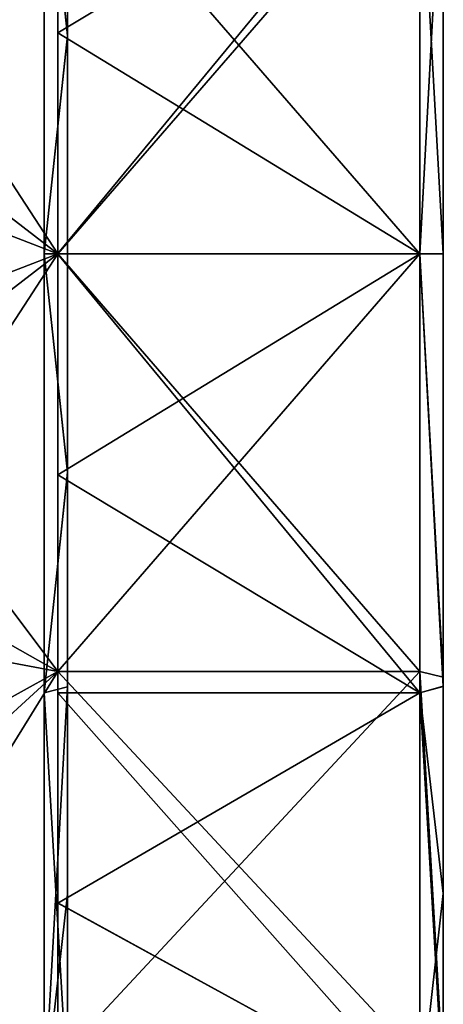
# Model space of a CAD drawing. Header units: millimetres. Extents: x -229 to 223, y -69 to 475.
# Tile 80 of 92: x 204 to 223, y 328 to 370. Entities that reach past the tile are written whole.
import ezdxf

# ---------------------------------------------------------------- set-up
doc = ezdxf.new("R2010")
doc.units = ezdxf.units.MM
doc.header["$LTSCALE"] = 65.185185
for name, color, linetype in [('224', 7, 'CONTINUOUS'), ('225', 7, 'CONTINUOUS'), ('226', 7, 'CONTINUOUS'), ('227', 7, 'CONTINUOUS'), ('228', 7, 'CONTINUOUS'), ('229', 7, 'CONTINUOUS'), ('230', 7, 'CONTINUOUS'), ('231', 7, 'CONTINUOUS'), ('232', 7, 'CONTINUOUS'), ('233', 7, 'CONTINUOUS'), ('234', 7, 'CONTINUOUS')]:
    doc.layers.add(name, color=color, linetype=linetype)

msp = doc.modelspace()

# ---------------------------------------------------------------- linework, layer by layer
at = {"layer": '224', "color": 7, "linetype": 'Continuous'}
for points in [[(205.5, 378.764, 70.03), (205.5, 360, 72.5), (206.5, 369.346, 70.886), (205.5, 378.764, 70.03)], [(206.5, 378.519, 69.059), (205.5, 378.764, 70.03), (206.5, 369.346, 70.886), (206.5, 378.519, 69.059)], [(206.5, 369.346, 70.886), (205.5, 360, 72.5), (206.5, 360.01, 71.499), (206.5, 369.346, 70.886)], [(206.5, 360.01, 71.499), (205.5, 360, 72.5), (206.5, 350.667, 70.888), (206.5, 360.01, 71.499)], [(205.5, 360, 72.5), (205.5, 341.236, 70.03), (206.5, 350.667, 70.888), (205.5, 360, 72.5)], [(206.5, 350.667, 70.888), (205.5, 341.236, 70.03), (206.5, 341.48, 69.059), (206.5, 350.667, 70.888)], [(205.5, 341.236, 70.03), (205.5, 323.75, 62.787), (206.5, 341.48, 69.059), (205.5, 341.236, 70.03)], [(206.5, 341.48, 69.059), (205.5, 323.75, 62.787), (206.5, 332.616, 66.048), (206.5, 341.48, 69.059)], [(206.5, 332.616, 66.048), (205.5, 323.75, 62.787), (206.5, 324.236, 61.912), (206.5, 332.616, 66.048)]]:
    msp.add_3dface(points, dxfattribs=at)
at = {"layer": '225', "color": 7, "linetype": 'Continuous'}
for points in [[(206.5, 288.5), (206.5, 431.5), (206.5, 430.886, 9.354), (206.5, 288.5)], [(206.5, 431.5), (206.5, 288.5), (206.5, 289.114, -9.354), (206.5, 431.5)], [(206.5, 430.888, -9.335), (206.5, 431.5), (206.5, 289.114, -9.354), (206.5, 430.888, -9.335)], [(206.5, 429.06, -18.518), (206.5, 430.888, -9.335), (206.5, 289.114, -9.354), (206.5, 429.06, -18.518)], [(206.5, 288.5), (206.5, 430.886, 9.354), (206.5, 289.112, 9.335), (206.5, 288.5)], [(206.5, 430.886, 9.354), (206.5, 429.049, 18.559), (206.5, 290.94, 18.518), (206.5, 430.886, 9.354)], [(206.5, 430.886, 9.354), (206.5, 290.94, 18.518), (206.5, 289.112, 9.335), (206.5, 430.886, 9.354)], [(206.5, 421.919, -35.753), (206.5, 429.06, -18.518), (206.5, 293.975, -27.439), (206.5, 421.919, -35.753)], [(206.5, 293.975, -27.439), (206.5, 429.06, -18.518), (206.5, 290.951, -18.559), (206.5, 293.975, -27.439)], [(206.5, 290.951, -18.559), (206.5, 429.06, -18.518), (206.5, 289.114, -9.354), (206.5, 290.951, -18.559)], [(206.5, 429.049, 18.559), (206.5, 426.025, 27.439), (206.5, 290.94, 18.518), (206.5, 429.049, 18.559)], [(206.5, 426.025, 27.439), (206.5, 421.883, 35.815), (206.5, 298.081, 35.753), (206.5, 426.025, 27.439)], [(206.5, 426.025, 27.439), (206.5, 298.081, 35.753), (206.5, 290.94, 18.518), (206.5, 426.025, 27.439)], [(206.5, 410.557, -50.558), (206.5, 421.919, -35.753), (206.5, 298.117, -35.815), (206.5, 410.557, -50.558)], [(206.5, 298.117, -35.815), (206.5, 421.919, -35.753), (206.5, 293.975, -27.439), (206.5, 298.117, -35.815)], [(206.5, 421.883, 35.815), (206.5, 410.518, 50.598), (206.5, 309.443, 50.558), (206.5, 421.883, 35.815)], [(206.5, 421.883, 35.815), (206.5, 309.443, 50.558), (206.5, 298.081, 35.753), (206.5, 421.883, 35.815)], [(206.5, 395.764, -61.912), (206.5, 410.557, -50.558), (206.5, 309.482, -50.598), (206.5, 395.764, -61.912)], [(206.5, 309.482, -50.598), (206.5, 410.557, -50.558), (206.5, 298.117, -35.815), (206.5, 309.482, -50.598)], [(206.5, 410.518, 50.598), (206.5, 395.738, 61.927), (206.5, 324.236, 61.912), (206.5, 410.518, 50.598)], [(206.5, 410.518, 50.598), (206.5, 324.236, 61.912), (206.5, 309.443, 50.558), (206.5, 410.518, 50.598)], [(206.5, 387.384, -66.048), (206.5, 395.764, -61.912), (206.5, 324.262, -61.927), (206.5, 387.384, -66.048)], [(206.5, 324.262, -61.927), (206.5, 395.764, -61.912), (206.5, 309.482, -50.598), (206.5, 324.262, -61.927)], [(206.5, 395.738, 61.927), (206.5, 378.519, 69.059), (206.5, 332.616, 66.048), (206.5, 395.738, 61.927)], [(206.5, 395.738, 61.927), (206.5, 332.616, 66.048), (206.5, 324.236, 61.912), (206.5, 395.738, 61.927)], [(206.5, 378.52, -69.059), (206.5, 387.384, -66.048), (206.5, 341.481, -69.059), (206.5, 378.52, -69.059)], [(206.5, 341.481, -69.059), (206.5, 387.384, -66.048), (206.5, 324.262, -61.927), (206.5, 341.481, -69.059)], [(206.5, 369.333, -70.888), (206.5, 378.52, -69.059), (206.5, 350.654, -70.886), (206.5, 369.333, -70.888)], [(206.5, 350.654, -70.886), (206.5, 378.52, -69.059), (206.5, 341.481, -69.059), (206.5, 350.654, -70.886)], [(206.5, 378.519, 69.059), (206.5, 369.346, 70.886), (206.5, 341.48, 69.059), (206.5, 378.519, 69.059)], [(206.5, 378.519, 69.059), (206.5, 341.48, 69.059), (206.5, 332.616, 66.048), (206.5, 378.519, 69.059)], [(206.5, 369.346, 70.886), (206.5, 360.01, 71.499), (206.5, 350.667, 70.888), (206.5, 369.346, 70.886)], [(206.5, 369.346, 70.886), (206.5, 350.667, 70.888), (206.5, 341.48, 69.059), (206.5, 369.346, 70.886)], [(206.5, 359.99, -71.499), (206.5, 369.333, -70.888), (206.5, 350.654, -70.886), (206.5, 359.99, -71.499)]]:
    msp.add_3dface(points, dxfattribs=at)
at = {"layer": '226', "color": 7, "linetype": 'Continuous'}
for points in [[(206.5, 378.52, -69.059), (206.5, 369.333, -70.888), (205.5, 378.764, -70.03), (206.5, 378.52, -69.059)], [(205.5, 378.764, -70.03), (206.5, 369.333, -70.888), (205.5, 360, -72.5), (205.5, 378.764, -70.03)], [(206.5, 369.333, -70.888), (206.5, 359.99, -71.499), (205.5, 360, -72.5), (206.5, 369.333, -70.888)], [(206.5, 359.99, -71.499), (206.5, 350.654, -70.886), (205.5, 360, -72.5), (206.5, 359.99, -71.499)], [(205.5, 360, -72.5), (206.5, 350.654, -70.886), (205.5, 341.236, -70.03), (205.5, 360, -72.5)], [(206.5, 350.654, -70.886), (206.5, 341.481, -69.059), (205.5, 341.236, -70.03), (206.5, 350.654, -70.886)], [(206.5, 341.481, -69.059), (206.5, 324.262, -61.927), (205.5, 341.236, -70.03), (206.5, 341.481, -69.059)], [(205.5, 341.236, -70.03), (206.5, 324.262, -61.927), (205.5, 323.75, -62.787), (205.5, 341.236, -70.03)]]:
    msp.add_3dface(points, dxfattribs=at)
at = {"layer": '227', "color": 7, "linetype": 'Continuous'}
for points in [[(197.58, 376.256, -67.058), (197.58, 366.545, -68.689), (206.08, 377.859, -66.649), (197.58, 376.256, -67.058)], [(206.08, 377.859, -66.649), (197.58, 366.545, -68.689), (206.08, 360, -69), (206.08, 377.859, -66.649)], [(221.58, 377.859, 66.649), (221.58, 360, 69), (206.08, 377.859, 66.649), (221.58, 377.859, 66.649)], [(206.08, 377.859, 66.649), (221.58, 360, 69), (206.08, 360, 69), (206.08, 377.859, 66.649)], [(197.58, 366.545, -68.689), (197.58, 356.724, -68.922), (206.08, 360, -69), (197.58, 366.545, -68.689)], [(197.58, 356.724, -68.922), (197.58, 346.947, -67.754), (206.08, 360, -69), (197.58, 356.724, -68.922)], [(206.08, 360, -69), (197.58, 346.947, -67.754), (206.08, 342.141, -66.649), (206.08, 360, -69)], [(221.58, 360, 69), (221.58, 342.141, 66.649), (206.08, 360, 69), (221.58, 360, 69)], [(206.08, 360, 69), (221.58, 342.141, 66.649), (206.08, 342.141, 66.649), (206.08, 360, 69)], [(197.58, 346.947, -67.754), (197.58, 337.438, -65.207), (206.08, 342.141, -66.649), (197.58, 346.947, -67.754)], [(197.58, 337.438, -65.207), (197.58, 328.394, -61.336), (206.08, 342.141, -66.649), (197.58, 337.438, -65.207)], [(206.08, 342.141, -66.649), (197.58, 328.394, -61.336), (206.08, 325.5, -59.756), (206.08, 342.141, -66.649)], [(221.58, 342.141, 66.649), (221.58, 325.5, 59.756), (206.08, 342.141, 66.649), (221.58, 342.141, 66.649)], [(206.08, 342.141, 66.649), (221.58, 325.5, 59.756), (206.08, 325.5, 59.756), (206.08, 342.141, 66.649)], [(197.58, 328.394, -61.336), (197.58, 319.994, -56.218), (206.08, 325.5, -59.756), (197.58, 328.394, -61.336)]]:
    msp.add_3dface(points, dxfattribs=at)
at = {"layer": '228', "color": 7, "linetype": 'Continuous'}
for points in [[(222.58, 360.011, 70), (221.58, 377.859, 66.649), (222.58, 378.117, 67.615), (222.58, 360.011, 70)], [(221.58, 360, 69), (221.58, 377.859, 66.649), (222.58, 360.011, 70), (221.58, 360, 69)], [(222.58, 341.896, 67.618), (221.58, 360, 69), (222.58, 360.011, 70), (222.58, 341.896, 67.618)], [(221.58, 342.141, 66.649), (221.58, 360, 69), (222.58, 341.896, 67.618), (221.58, 342.141, 66.649)], [(221.58, 325.5, 59.756), (221.58, 342.141, 66.649), (222.58, 325, 60.622), (221.58, 325.5, 59.756)], [(222.58, 325, 60.622), (221.58, 342.141, 66.649), (222.58, 341.896, 67.618), (222.58, 325, 60.622)]]:
    msp.add_3dface(points, dxfattribs=at)
at = {"layer": '229', "color": 7, "linetype": 'Continuous'}
for points in [[(222.58, 360.011, 71.5), (222.58, 378.117, 67.615), (222.58, 378.505, 69.064), (222.58, 360.011, 71.5)], [(222.58, 359.989, -71.5), (222.58, 378.492, -69.067), (222.58, 359.989, -70), (222.58, 359.989, -71.5)], [(222.58, 359.989, -70), (222.58, 378.492, -69.067), (222.58, 378.104, -67.618), (222.58, 359.989, -70)], [(222.58, 360.011, 70), (222.58, 378.117, 67.615), (222.58, 360.011, 71.5), (222.58, 360.011, 70)], [(222.58, 341.896, 67.618), (222.58, 360.011, 70), (222.58, 341.508, 69.067), (222.58, 341.896, 67.618)], [(222.58, 341.508, 69.067), (222.58, 360.011, 70), (222.58, 360.011, 71.5), (222.58, 341.508, 69.067)], [(222.58, 341.495, -69.064), (222.58, 359.989, -71.5), (222.58, 341.883, -67.615), (222.58, 341.495, -69.064)], [(222.58, 341.883, -67.615), (222.58, 359.989, -71.5), (222.58, 359.989, -70), (222.58, 341.883, -67.615)], [(222.58, 325, 60.622), (222.58, 341.896, 67.618), (222.58, 324.25, 61.921), (222.58, 325, 60.622)], [(222.58, 324.25, 61.921), (222.58, 341.896, 67.618), (222.58, 332.647, 66.061), (222.58, 324.25, 61.921)], [(222.58, 332.647, 66.061), (222.58, 341.896, 67.618), (222.58, 341.508, 69.067), (222.58, 332.647, 66.061)], [(222.58, 325.01, -60.627), (222.58, 341.495, -69.064), (222.58, 341.883, -67.615), (222.58, 325.01, -60.627)], [(222.58, 324.26, -61.927), (222.58, 341.495, -69.064), (222.58, 325.01, -60.627), (222.58, 324.26, -61.927)]]:
    msp.add_3dface(points, dxfattribs=at)
at = {"layer": '230', "color": 7, "linetype": 'Continuous'}
for points in [[(206.08, 377.859, 66.649), (206.08, 360, 69), (197.58, 373.053, 67.754), (206.08, 377.859, 66.649)], [(206.08, 377.859, -66.649), (206.08, 360, -69), (221.58, 377.859, -66.649), (206.08, 377.859, -66.649)], [(221.58, 377.859, -66.649), (206.08, 360, -69), (221.58, 360, -69), (221.58, 377.859, -66.649)], [(197.58, 373.053, 67.754), (206.08, 360, 69), (197.58, 363.276, 68.922), (197.58, 373.053, 67.754)], [(197.58, 363.276, 68.922), (206.08, 360, 69), (197.58, 353.455, 68.689), (197.58, 363.276, 68.922)], [(206.08, 360, 69), (206.08, 342.141, 66.649), (197.58, 353.455, 68.689), (206.08, 360, 69)], [(206.08, 360, -69), (206.08, 342.141, -66.649), (221.58, 360, -69), (206.08, 360, -69)], [(221.58, 360, -69), (206.08, 342.141, -66.649), (221.58, 342.141, -66.649), (221.58, 360, -69)], [(197.58, 353.455, 68.689), (206.08, 342.141, 66.649), (197.58, 343.744, 67.058), (197.58, 353.455, 68.689)], [(197.58, 343.744, 67.058), (206.08, 342.141, 66.649), (197.58, 334.357, 64.058), (197.58, 343.744, 67.058)], [(206.08, 342.141, 66.649), (206.08, 325.5, 59.756), (197.58, 334.357, 64.058), (206.08, 342.141, 66.649)], [(206.08, 342.141, -66.649), (206.08, 325.5, -59.756), (221.58, 342.141, -66.649), (206.08, 342.141, -66.649)], [(221.58, 342.141, -66.649), (206.08, 325.5, -59.756), (221.58, 325.5, -59.756), (221.58, 342.141, -66.649)], [(206.08, 325.5, 59.756), (197.58, 325.5, 59.756), (197.58, 334.357, 64.058), (206.08, 325.5, 59.756)]]:
    msp.add_3dface(points, dxfattribs=at)
at = {"layer": '231', "color": 7, "linetype": 'Continuous'}
for points in [[(206.08, 369.452, -71.881), (206.08, 378.766, -70.029), (221.58, 378.764, -70.03), (206.08, 369.452, -71.881)], [(221.58, 360, -72.5), (206.08, 369.452, -71.881), (221.58, 378.764, -70.03), (221.58, 360, -72.5)], [(206.08, 359.989, -72.5), (206.08, 369.452, -71.881), (221.58, 360, -72.5), (206.08, 359.989, -72.5)], [(221.58, 341.236, -70.03), (206.08, 359.989, -72.5), (221.58, 360, -72.5), (221.58, 341.236, -70.03)], [(206.08, 341.232, -70.029), (206.08, 359.989, -72.5), (221.58, 341.236, -70.03), (206.08, 341.232, -70.029)], [(221.58, 323.75, -62.787), (206.08, 341.232, -70.029), (221.58, 341.236, -70.03), (221.58, 323.75, -62.787)], [(206.08, 332.248, -66.978), (206.08, 341.232, -70.029), (221.58, 323.75, -62.787), (206.08, 332.248, -66.978)], [(206.08, 323.744, -62.783), (206.08, 332.248, -66.978), (221.58, 323.75, -62.787), (206.08, 323.744, -62.783)]]:
    msp.add_3dface(points, dxfattribs=at)
at = {"layer": '232', "color": 7, "linetype": 'Continuous'}
for points in [[(222.58, 378.492, -69.067), (221.58, 360, -72.5), (221.58, 378.764, -70.03), (222.58, 378.492, -69.067)], [(222.58, 378.492, -69.067), (222.58, 359.989, -71.5), (221.58, 360, -72.5), (222.58, 378.492, -69.067)], [(222.58, 359.989, -71.5), (222.58, 341.495, -69.064), (221.58, 360, -72.5), (222.58, 359.989, -71.5)], [(222.58, 341.495, -69.064), (221.58, 341.236, -70.03), (221.58, 360, -72.5), (222.58, 341.495, -69.064)], [(222.58, 341.495, -69.064), (222.58, 324.26, -61.927), (221.58, 341.236, -70.03), (222.58, 341.495, -69.064)], [(222.58, 324.26, -61.927), (221.58, 323.75, -62.787), (221.58, 341.236, -70.03), (222.58, 324.26, -61.927)]]:
    msp.add_3dface(points, dxfattribs=at)
at = {"layer": '233', "color": 7, "linetype": 'Continuous'}
for points in [[(221.58, 360, 72.5), (222.58, 378.505, 69.064), (221.58, 378.764, 70.03), (221.58, 360, 72.5)], [(222.58, 360.011, 71.5), (222.58, 378.505, 69.064), (221.58, 360, 72.5), (222.58, 360.011, 71.5)], [(222.58, 341.508, 69.067), (222.58, 360.011, 71.5), (221.58, 360, 72.5), (222.58, 341.508, 69.067)], [(221.58, 341.236, 70.03), (222.58, 341.508, 69.067), (221.58, 360, 72.5), (221.58, 341.236, 70.03)], [(222.58, 332.647, 66.061), (222.58, 341.508, 69.067), (221.58, 341.236, 70.03), (222.58, 332.647, 66.061)], [(221.58, 323.75, 62.787), (222.58, 332.647, 66.061), (221.58, 341.236, 70.03), (221.58, 323.75, 62.787)], [(222.58, 324.25, 61.921), (222.58, 332.647, 66.061), (221.58, 323.75, 62.787), (222.58, 324.25, 61.921)]]:
    msp.add_3dface(points, dxfattribs=at)
at = {"layer": '234', "color": 7, "linetype": 'Continuous'}
for points in [[(206.08, 360.011, 72.5), (221.58, 378.764, 70.03), (206.08, 378.768, 70.029), (206.08, 360.011, 72.5)], [(221.58, 360, 72.5), (221.58, 378.764, 70.03), (206.08, 360.011, 72.5), (221.58, 360, 72.5)], [(206.08, 350.548, 71.881), (221.58, 360, 72.5), (206.08, 360.011, 72.5), (206.08, 350.548, 71.881)], [(221.58, 341.236, 70.03), (221.58, 360, 72.5), (206.08, 350.548, 71.881), (221.58, 341.236, 70.03)], [(206.08, 341.234, 70.029), (221.58, 341.236, 70.03), (206.08, 350.548, 71.881), (206.08, 341.234, 70.029)], [(221.58, 323.75, 62.787), (221.58, 341.236, 70.03), (206.08, 332.241, 66.975), (221.58, 323.75, 62.787)], [(206.08, 332.241, 66.975), (221.58, 341.236, 70.03), (206.08, 341.234, 70.029), (206.08, 332.241, 66.975)], [(206.08, 323.731, 62.776), (221.58, 323.75, 62.787), (206.08, 332.241, 66.975), (206.08, 323.731, 62.776)]]:
    msp.add_3dface(points, dxfattribs=at)

doc.saveas('drawing.dxf')
